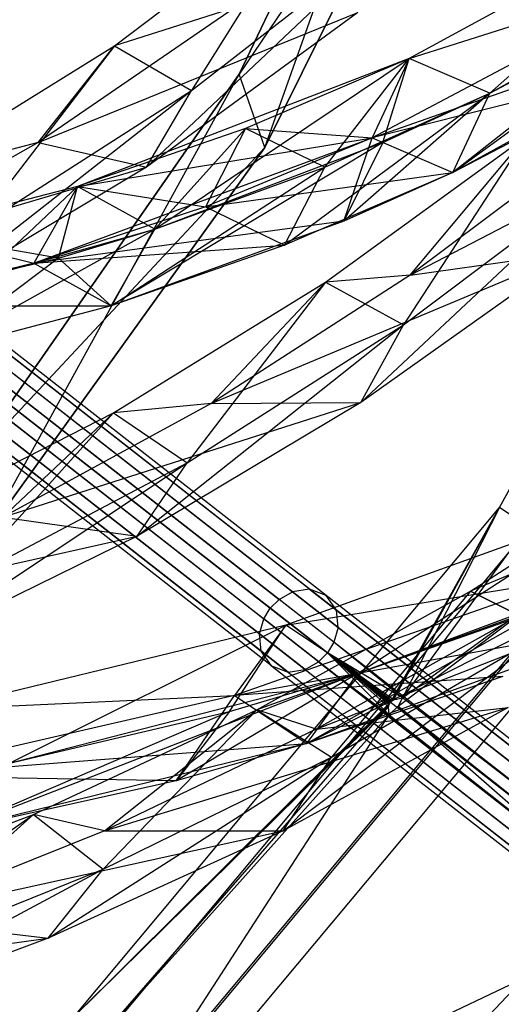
# Model space of a CAD drawing. Extents: x 5.4 to 34.8, y -14.7 to 14.7.
# Tile 117 of 251: x 27.9 to 29.6, y -8.1 to -4.8. Entities that reach past the tile are written whole.
import ezdxf

# ---------------------------------------------------------------- set-up
doc = ezdxf.new("R2010")
doc.units = 0
doc.header["$LTSCALE"] = 2.54
doc.layers.get('0').update_dxf_attribs({"color": 13, "linetype": 'CONTINUOUS'})

# ---------------------------------------------------------------- blocks, each defined once
blk = doc.blocks.new('BOHO_S_PM_7777_STL')
at = {"color": 0}
for p, q in [((29.3712, -3.4824, 19.3975), (28.6719, -4.9573, 19.3975)), ((28.6719, -4.9573, 19.3975), (29.3712, -3.4824, 19.1975)), ((29.3712, -3.4824, 19.1975), (28.6719, -4.9573, 19.1975)), ((28.6719, -4.9573, 19.3975), (29.3712, -3.4824, 19.1975)), ((29.3712, -3.4824, 19.3975), (28.6719, -4.9573, 19.3975)), ((29.3712, -3.4824, 19.1975), (28.6719, -4.9573, 19.1975)), ((28.7579, -5.2048, 19.3975), (29.3712, -3.4824, 19.3975)), ((28.7579, -5.2048, 19.3975), (29.3712, -3.4824, 19.3975)), ((29.481, -3.7521, 19.1975), (28.6719, -4.9573, 19.1975)), ((29.481, -3.7521, 19.1975), (28.6719, -4.9573, 19.1975)), ((28.7579, -5.2048, 19.3975), (29.481, -3.7521, 19.3975)), ((29.481, -3.7521, 19.1975), (28.7579, -5.2048, 19.1975)), ((29.481, -3.7521, 19.1975), (28.7579, -5.2048, 19.1975)), ((29.481, -3.7521, 19.1975), (28.7579, -5.2048, 19.3975)), ((29.481, -3.7521, 19.1975), (28.7579, -5.2048, 19.3975)), ((28.7579, -5.2048, 19.3975), (29.481, -3.7521, 19.3975)), ((30.297, -4.3305, 17.6383), (29.2451, -4.9047, 18.5741)), ((30.297, -4.3305, 17.6383), (29.2451, -4.9047, 18.5741)), ((29.517, -5.0215, 18.5236), (30.297, -4.3305, 17.6383)), ((29.517, -5.0215, 18.5236), (30.297, -4.3305, 17.6383)), ((29.517, -5.0215, 18.5236), (30.297, -4.3305, 17.6383)), ((28.2513, -4.8614, 19.7575), (28.9249, -4.3521, 19.3432)), ((28.2513, -4.8614, 19.7575), (28.9249, -4.3521, 19.3432)), ((28.9249, -4.3521, 19.3432), (28.5104, -5.0126, 19.7535)), ((28.9249, -4.3521, 19.3432), (28.5104, -5.0126, 19.7535)), ((29.3923, -5.2892, 18.4696), (30.5743, -4.4239, 17.5722)), ((29.3923, -5.2892, 18.4696), (30.5743, -4.4239, 17.5722)), ((29.517, -5.0215, 18.5236), (30.5743, -4.4239, 17.5722)), ((29.517, -5.0215, 18.5236), (30.5743, -4.4239, 17.5722)), ((28.3594, -5.2716, 19.7621), (29.1974, -4.4775, 19.3426)), ((28.3594, -5.2716, 19.7621), (29.1974, -4.4775, 19.3426)), ((28.5104, -5.0126, 19.7535), (29.1974, -4.4775, 19.3426)), ((28.5104, -5.0126, 19.7535), (29.1974, -4.4775, 19.3426)), ((29.5497, -6.4192, 17.1618), (30.6209, -4.4565, 17.1618)), ((29.5497, -6.4192, 17.1618), (30.6209, -4.4565, 17.1618)), ((30.1902, -4.6042, 17.5773), (29.1204, -5.1724, 18.5201)), ((30.1902, -4.6042, 17.5773), (29.1204, -5.1724, 18.5201)), ((30.1902, -4.6042, 17.5773), (29.1204, -5.1724, 18.5201)), ((29.2451, -4.9047, 18.5741), (30.1902, -4.6042, 17.5773)), ((29.2451, -4.9047, 18.5741), (30.1902, -4.6042, 17.5773)), ((30.1879, -4.661, 17.9311), (29.3923, -5.2892, 18.4696)), ((30.1879, -4.661, 17.9311), (29.3923, -5.2892, 18.4696)), ((29.517, -5.0215, 18.5236), (30.1879, -4.661, 17.9311)), ((29.517, -5.0215, 18.5236), (30.1879, -4.661, 17.9311)), ((29.1204, -5.1724, 18.5201), (30.4676, -4.6976, 17.5111)), ((29.1204, -5.1724, 18.5201), (30.4676, -4.6976, 17.5111)), ((30.4676, -4.6976, 17.5111), (29.3923, -5.2892, 18.4696)), ((30.4676, -4.6976, 17.5111), (29.3923, -5.2892, 18.4696)), ((28.6579, -4.7326, 19.4422), (27.994, -5.1878, 19.8256)), ((28.6579, -4.7326, 19.4422), (27.994, -5.1878, 19.8256)), ((28.6579, -4.7326, 19.4422), (28.2513, -4.8614, 19.7575)), ((28.6579, -4.7326, 19.4422), (28.2513, -4.8614, 19.7575)), ((27.994, -5.1878, 19.8256), (29.0722, -4.7498, 19.3556)), ((27.994, -5.1878, 19.8256), (29.0722, -4.7498, 19.3556)), ((29.0722, -4.7498, 19.3556), (28.3594, -5.2716, 19.7621)), ((29.0722, -4.7498, 19.3556), (28.3594, -5.2716, 19.7621)), ((27.5305, -5.3091, 20.1641), (28.2513, -4.8614, 19.7575)), ((27.5305, -5.3091, 20.1641), (28.2513, -4.8614, 19.7575)), ((28.2513, -4.8614, 19.7575), (27.7734, -5.4851, 20.1586)), ((28.2513, -4.8614, 19.7575), (27.7734, -5.4851, 20.1586)), ((27.994, -5.1878, 19.8256), (28.2513, -4.8614, 19.7575)), ((27.994, -5.1878, 19.8256), (28.2513, -4.8614, 19.7575)), ((28.2513, -4.8614, 19.7575), (28.5104, -5.0126, 19.7535)), ((28.2513, -4.8614, 19.7575), (28.5104, -5.0126, 19.7535)), ((29.2451, -4.9047, 18.5741), (28.126, -5.3368, 19.4947)), ((29.2451, -4.9047, 18.5741), (28.126, -5.3368, 19.4947)), ((28.3873, -5.4808, 19.4599), (29.2451, -4.9047, 18.5741)), ((28.3873, -5.4808, 19.4599), (29.2451, -4.9047, 18.5741)), ((29.2451, -4.9047, 18.5741), (28.6931, -5.141, 19.0352)), ((29.2451, -4.9047, 18.5741), (28.6931, -5.141, 19.0352)), ((28.9604, -5.2711, 18.9926), (29.2451, -4.9047, 18.5741)), ((28.9604, -5.2711, 18.9926), (29.2451, -4.9047, 18.5741)), ((29.2451, -4.9047, 18.5741), (29.1204, -5.1724, 18.5201)), ((29.2451, -4.9047, 18.5741), (29.1204, -5.1724, 18.5201)), ((29.2451, -4.9047, 18.5741), (29.1204, -5.1724, 18.5201)), ((29.1559, -5.1885, 18.8297), (29.2451, -4.9047, 18.5741)), ((29.1559, -5.1885, 18.8297), (29.2451, -4.9047, 18.5741)), ((29.517, -5.0215, 18.5236), (29.2451, -4.9047, 18.5741)), ((29.517, -5.0215, 18.5236), (29.2451, -4.9047, 18.5741)), ((29.517, -5.0215, 18.5236), (29.2451, -4.9047, 18.5741)), ((30.075, -4.9327, 17.8719), (29.1204, -5.1724, 18.5201)), ((30.075, -4.9327, 17.8719), (29.1204, -5.1724, 18.5201)), ((30.075, -4.9327, 17.8719), (29.3923, -5.2892, 18.4696)), ((30.075, -4.9327, 17.8719), (29.3923, -5.2892, 18.4696)), ((28.6719, -4.9573, 19.3975), (27.7393, -6.2969, 19.3975)), ((27.7393, -6.2969, 19.3975), (28.6719, -4.9573, 19.1975)), ((28.6719, -4.9573, 19.1975), (27.7393, -6.2969, 19.1975)), ((27.7393, -6.2969, 19.3975), (28.6719, -4.9573, 19.1975)), ((28.6719, -4.9573, 19.3975), (27.7393, -6.2969, 19.3975)), ((28.6719, -4.9573, 19.1975), (27.7393, -6.2969, 19.1975)), ((27.8111, -6.5227, 19.3975), (28.6719, -4.9573, 19.3975)), ((27.8111, -6.5227, 19.3975), (28.6719, -4.9573, 19.3975)), ((28.7579, -5.2048, 19.3975), (28.6719, -4.9573, 19.3975)), ((28.7579, -5.2048, 19.3975), (28.6719, -4.9573, 19.3975)), ((28.6719, -4.9573, 19.3975), (28.6719, -4.9573, 19.1975)), ((28.6719, -4.9573, 19.3975), (28.6719, -4.9573, 19.1975)), ((28.7579, -5.2048, 19.1975), (28.6719, -4.9573, 19.1975)), ((28.7579, -5.2048, 19.1975), (28.6719, -4.9573, 19.1975)), ((27.5975, -5.728, 20.164), (28.5104, -5.0126, 19.7535)), ((27.5975, -5.728, 20.164), (28.5104, -5.0126, 19.7535)), ((27.7734, -5.4851, 20.1586), (28.5104, -5.0126, 19.7535)), ((27.7734, -5.4851, 20.1586), (28.5104, -5.0126, 19.7535)), ((28.3594, -5.2716, 19.7621), (28.5104, -5.0126, 19.7535)), ((28.3594, -5.2716, 19.7621), (28.5104, -5.0126, 19.7535)), ((29.2486, -5.6354, 18.2447), (30.4667, -5.0023, 17.6473)), ((29.2486, -5.6354, 18.2447), (30.4667, -5.0023, 17.6473)), ((28.8249, -5.5346, 18.9443), (29.517, -5.0215, 18.5236)), ((28.8249, -5.5346, 18.9443), (29.517, -5.0215, 18.5236)), ((28.9604, -5.2711, 18.9926), (29.517, -5.0215, 18.5236)), ((28.9604, -5.2711, 18.9926), (29.517, -5.0215, 18.5236)), ((29.517, -5.0215, 18.5236), (29.0244, -5.4536, 18.7793)), ((29.517, -5.0215, 18.5236), (29.0244, -5.4536, 18.7793)), ((29.1559, -5.1885, 18.8297), (29.517, -5.0215, 18.5236)), ((29.1559, -5.1885, 18.8297), (29.517, -5.0215, 18.5236)), ((29.3923, -5.2892, 18.4696), (29.517, -5.0215, 18.5236)), ((29.3923, -5.2892, 18.4696), (29.517, -5.0215, 18.5236)), ((29.3923, -5.2892, 18.4696), (29.517, -5.0215, 18.5236)), ((29.3923, -5.2892, 18.4696), (29.517, -5.0215, 18.5236)), ((28.6931, -5.141, 19.0352), (28.126, -5.3368, 19.4947)), ((28.6931, -5.141, 19.0352), (28.126, -5.3368, 19.4947)), ((28.3873, -5.4808, 19.4599), (28.6931, -5.141, 19.0352)), ((28.3873, -5.4808, 19.4599), (28.6931, -5.141, 19.0352)), ((28.6931, -5.141, 19.0352), (28.5577, -5.4046, 18.987)), ((28.6931, -5.141, 19.0352), (28.5577, -5.4046, 18.987)), ((28.9604, -5.2711, 18.9926), (28.6931, -5.141, 19.0352)), ((28.9604, -5.2711, 18.9926), (28.6931, -5.141, 19.0352)), ((28.6931, -5.141, 19.0352), (29.1204, -5.1724, 18.5201)), ((28.6931, -5.141, 19.0352), (29.1204, -5.1724, 18.5201)), ((27.9789, -5.5951, 19.4536), (29.1204, -5.1724, 18.5201)), ((27.9789, -5.5951, 19.4536), (29.1204, -5.1724, 18.5201)), ((28.126, -5.3368, 19.4947), (29.1204, -5.1724, 18.5201)), ((28.126, -5.3368, 19.4947), (29.1204, -5.1724, 18.5201)), ((29.1204, -5.1724, 18.5201), (28.5577, -5.4046, 18.987)), ((29.1204, -5.1724, 18.5201), (28.5577, -5.4046, 18.987)), ((28.9628, -5.659, 18.4835), (29.6394, -5.1673, 18.0347)), ((28.9628, -5.659, 18.4835), (29.6394, -5.1673, 18.0347)), ((29.0244, -5.4536, 18.7793), (29.1204, -5.1724, 18.5201)), ((29.0244, -5.4536, 18.7793), (29.1204, -5.1724, 18.5201)), ((29.1204, -5.1724, 18.5201), (29.3923, -5.2892, 18.4696)), ((29.1204, -5.1724, 18.5201), (29.3923, -5.2892, 18.4696)), ((29.1204, -5.1724, 18.5201), (29.3923, -5.2892, 18.4696)), ((29.1204, -5.1724, 18.5201), (29.3923, -5.2892, 18.4696)), ((29.6394, -5.1673, 18.0347), (29.2259, -5.803, 18.4955)), ((29.6394, -5.1673, 18.0347), (29.2259, -5.803, 18.4955)), ((29.8858, -5.1584, 17.8252), (29.2486, -5.6354, 18.2447)), ((29.8858, -5.1584, 17.8252), (29.2486, -5.6354, 18.2447)), ((29.2486, -5.6354, 18.2447), (29.6394, -5.1673, 18.0347)), ((29.2486, -5.6354, 18.2447), (29.6394, -5.1673, 18.0347)), ((27.994, -5.1878, 19.8256), (27.2894, -5.5853, 20.2033)), ((27.994, -5.1878, 19.8256), (27.2894, -5.5853, 20.2033)), ((27.994, -5.1878, 19.8256), (27.5305, -5.3091, 20.1641)), ((27.994, -5.1878, 19.8256), (27.5305, -5.3091, 20.1641)), ((28.7579, -5.2048, 19.1975), (27.7393, -6.2969, 19.1975)), ((28.7579, -5.2048, 19.1975), (27.7393, -6.2969, 19.1975)), ((27.8111, -6.5227, 19.3975), (28.7579, -5.2048, 19.3975)), ((28.7579, -5.2048, 19.1975), (27.8111, -6.5227, 19.1975)), ((28.7579, -5.2048, 19.1975), (27.8111, -6.5227, 19.1975)), ((28.7579, -5.2048, 19.1975), (27.8111, -6.5227, 19.3975)), ((28.7579, -5.2048, 19.1975), (27.8111, -6.5227, 19.3975)), ((27.8111, -6.5227, 19.3975), (28.7579, -5.2048, 19.3975)), ((27.994, -5.1878, 19.8256), (28.3594, -5.2716, 19.7621)), ((27.994, -5.1878, 19.8256), (28.3594, -5.2716, 19.7621)), ((29.1559, -5.1885, 18.8297), (28.2401, -5.7391, 19.4188)), ((29.1559, -5.1885, 18.8297), (28.2401, -5.7391, 19.4188)), ((28.3873, -5.4808, 19.4599), (29.1559, -5.1885, 18.8297)), ((28.3873, -5.4808, 19.4599), (29.1559, -5.1885, 18.8297)), ((28.7579, -5.2048, 19.1975), (28.7579, -5.2048, 19.3975)), ((28.7579, -5.2048, 19.1975), (28.7579, -5.2048, 19.3975)), ((29.1559, -5.1885, 18.8297), (29.0244, -5.4536, 18.7793)), ((29.1559, -5.1885, 18.8297), (29.0244, -5.4536, 18.7793)), ((27.2894, -5.5853, 20.2033), (28.3594, -5.2716, 19.7621)), ((27.2894, -5.5853, 20.2033), (28.3594, -5.2716, 19.7621)), ((28.3594, -5.2716, 19.7621), (27.5975, -5.728, 20.164)), ((28.3594, -5.2716, 19.7621), (27.5975, -5.728, 20.164)), ((28.2401, -5.7391, 19.4188), (28.9604, -5.2711, 18.9926)), ((28.2401, -5.7391, 19.4188), (28.9604, -5.2711, 18.9926)), ((28.3873, -5.4808, 19.4599), (28.9604, -5.2711, 18.9926)), ((28.3873, -5.4808, 19.4599), (28.9604, -5.2711, 18.9926)), ((28.8249, -5.5346, 18.9443), (28.9604, -5.2711, 18.9926)), ((28.8249, -5.5346, 18.9443), (28.9604, -5.2711, 18.9926)), ((28.5577, -5.4046, 18.987), (29.3923, -5.2892, 18.4696)), ((28.5577, -5.4046, 18.987), (29.3923, -5.2892, 18.4696)), ((29.3923, -5.2892, 18.4696), (28.8249, -5.5346, 18.9443)), ((29.3923, -5.2892, 18.4696), (28.8249, -5.5346, 18.9443)), ((29.3923, -5.2892, 18.4696), (29.0244, -5.4536, 18.7793)), ((29.3923, -5.2892, 18.4696), (29.0244, -5.4536, 18.7793)), ((29.0815, -6.0646, 18.5218), (29.9147, -5.2849, 18.0552)), ((29.0815, -6.0646, 18.5218), (29.9147, -5.2849, 18.0552)), ((29.2259, -5.803, 18.4955), (29.9147, -5.2849, 18.0552)), ((29.2259, -5.803, 18.4955), (29.9147, -5.2849, 18.0552)), ((28.126, -5.3368, 19.4947), (27.5455, -5.487, 19.9546)), ((28.126, -5.3368, 19.4947), (27.5455, -5.487, 19.9546)), ((28.126, -5.3368, 19.4947), (27.5455, -5.487, 19.9546)), ((27.7992, -5.6455, 19.9279), (28.126, -5.3368, 19.4947)), ((27.7992, -5.6455, 19.9279), (28.126, -5.3368, 19.4947)), ((28.126, -5.3368, 19.4947), (27.9789, -5.5951, 19.4536)), ((28.126, -5.3368, 19.4947), (27.9789, -5.5951, 19.4536)), ((28.126, -5.3368, 19.4947), (27.9789, -5.5951, 19.4536)), ((28.0621, -5.5783, 19.7198), (28.126, -5.3368, 19.4947)), ((28.0621, -5.5783, 19.7198), (28.126, -5.3368, 19.4947)), ((28.3873, -5.4808, 19.4599), (28.126, -5.3368, 19.4947)), ((28.3873, -5.4808, 19.4599), (28.126, -5.3368, 19.4947)), ((28.126, -5.3368, 19.4947), (28.5577, -5.4046, 18.987)), ((28.126, -5.3368, 19.4947), (28.5577, -5.4046, 18.987)), ((28.3873, -5.4808, 19.4599), (28.126, -5.3368, 19.4947)), ((28.3873, -5.4808, 19.4599), (28.126, -5.3368, 19.4947)), ((28.5577, -5.4046, 18.987), (27.9789, -5.5951, 19.4536)), ((28.5577, -5.4046, 18.987), (27.9789, -5.5951, 19.4536)), ((28.5577, -5.4046, 18.987), (28.8249, -5.5346, 18.9443)), ((28.5577, -5.4046, 18.987), (28.8249, -5.5346, 18.9443)), ((29.0244, -5.4536, 18.7793), (27.9789, -5.5951, 19.4536)), ((29.0244, -5.4536, 18.7793), (27.9789, -5.5951, 19.4536)), ((29.0244, -5.4536, 18.7793), (28.2401, -5.7391, 19.4188)), ((29.0244, -5.4536, 18.7793), (28.2401, -5.7391, 19.4188)), ((27.5455, -5.487, 19.9546), (27.9789, -5.5951, 19.4536)), ((27.5455, -5.487, 19.9546), (27.9789, -5.5951, 19.4536)), ((28.0621, -5.5783, 19.7198), (27.5455, -5.487, 19.9546)), ((28.0621, -5.5783, 19.7198), (27.5455, -5.487, 19.9546)), ((27.6394, -5.8972, 19.8953), (28.3873, -5.4808, 19.4599)), ((27.6394, -5.8972, 19.8953), (28.3873, -5.4808, 19.4599)), ((27.7992, -5.6455, 19.9279), (28.3873, -5.4808, 19.4599)), ((27.7992, -5.6455, 19.9279), (28.3873, -5.4808, 19.4599)), ((28.0621, -5.5783, 19.7198), (28.3873, -5.4808, 19.4599)), ((28.0621, -5.5783, 19.7198), (28.3873, -5.4808, 19.4599)), ((28.2401, -5.7391, 19.4188), (28.3873, -5.4808, 19.4599)), ((28.2401, -5.7391, 19.4188), (28.3873, -5.4808, 19.4599)), ((28.2401, -5.7391, 19.4188), (28.3873, -5.4808, 19.4599)), ((28.2401, -5.7391, 19.4188), (28.3873, -5.4808, 19.4599)), ((27.9789, -5.5951, 19.4536), (28.8249, -5.5346, 18.9443)), ((27.9789, -5.5951, 19.4536), (28.8249, -5.5346, 18.9443)), ((28.8249, -5.5346, 18.9443), (28.2401, -5.7391, 19.4188)), ((28.8249, -5.5346, 18.9443), (28.2401, -5.7391, 19.4188)), ((27.4955, -5.7102, 20.1665), (28.0621, -5.5783, 19.7198)), ((27.4955, -5.7102, 20.1665), (28.0621, -5.5783, 19.7198)), ((28.0621, -5.5783, 19.7198), (27.6394, -5.8972, 19.8953)), ((28.0621, -5.5783, 19.7198), (27.6394, -5.8972, 19.8953)), ((28.0621, -5.5783, 19.7198), (28.2401, -5.7391, 19.4188)), ((28.0621, -5.5783, 19.7198), (28.2401, -5.7391, 19.4188)), ((28.5773, -6.0685, 18.6531), (29.7954, -5.5579, 18.0906)), ((28.5773, -6.0685, 18.6531), (29.7954, -5.5579, 18.0906)), ((29.7954, -5.5579, 18.0906), (29.0815, -6.0646, 18.5218)), ((29.7954, -5.5579, 18.0906), (29.0815, -6.0646, 18.5218)), ((29.2486, -5.6354, 18.2447), (29.7954, -5.5579, 18.0906)), ((29.2486, -5.6354, 18.2447), (29.7954, -5.5579, 18.0906)), ((27.9789, -5.5951, 19.4536), (27.3857, -5.7388, 19.922)), ((27.9789, -5.5951, 19.4536), (27.3857, -5.7388, 19.922)), ((27.9789, -5.5951, 19.4536), (28.2401, -5.7391, 19.4188)), ((27.9789, -5.5951, 19.4536), (28.2401, -5.7391, 19.4188)), ((27.9789, -5.5951, 19.4536), (28.2401, -5.7391, 19.4188)), ((29.2486, -5.6354, 18.2447), (28.5773, -6.0685, 18.6531)), ((29.2486, -5.6354, 18.2447), (28.5773, -6.0685, 18.6531)), ((29.2486, -5.6354, 18.2447), (28.9628, -5.659, 18.4835)), ((29.2486, -5.6354, 18.2447), (28.9628, -5.659, 18.4835)), ((28.2483, -6.0996, 18.9191), (28.9628, -5.659, 18.4835)), ((28.2483, -6.0996, 18.9191), (28.9628, -5.659, 18.4835)), ((28.9628, -5.659, 18.4835), (28.4965, -6.2682, 18.9239)), ((28.9628, -5.659, 18.4835), (28.4965, -6.2682, 18.9239)), ((28.5773, -6.0685, 18.6531), (28.9628, -5.659, 18.4835)), ((28.5773, -6.0685, 18.6531), (28.9628, -5.659, 18.4835)), ((28.9628, -5.659, 18.4835), (29.2259, -5.803, 18.4955)), ((28.9628, -5.659, 18.4835), (29.2259, -5.803, 18.4955)), ((27.3857, -5.7388, 19.922), (28.2401, -5.7391, 19.4188)), ((27.3857, -5.7388, 19.922), (28.2401, -5.7391, 19.4188)), ((28.2401, -5.7391, 19.4188), (27.6394, -5.8972, 19.8953)), ((28.2401, -5.7391, 19.4188), (27.6394, -5.8972, 19.8953)), ((28.2401, -5.7391, 19.4188), (27.6394, -5.8972, 19.8953)), ((28.9089, -6.6947, 17.2602), (27.776, -5.8096, 19.1224)), ((28.9089, -6.6947, 17.2602), (27.776, -5.8096, 19.1224)), ((28.3279, -6.5157, 18.9428), (29.2259, -5.803, 18.4955)), ((28.3279, -6.5157, 18.9428), (29.2259, -5.803, 18.4955)), ((28.4965, -6.2682, 18.9239), (29.2259, -5.803, 18.4955)), ((28.4965, -6.2682, 18.9239), (29.2259, -5.803, 18.4955)), ((29.0815, -6.0646, 18.5218), (29.2259, -5.803, 18.4955)), ((29.0815, -6.0646, 18.5218), (29.2259, -5.803, 18.4955)), ((27.7201, -5.8197, 19.0906), (28.8511, -6.7033, 17.2316)), ((27.7201, -5.8197, 19.0906), (28.8511, -6.7033, 17.2316)), ((28.9651, -6.7163, 17.3011), (27.8295, -5.829, 19.1677)), ((28.9651, -6.7163, 17.3011), (27.8295, -5.829, 19.1677)), ((27.6466, -5.8764, 19.0713), (28.7764, -6.7591, 17.2142)), ((27.6466, -5.8764, 19.0713), (28.7764, -6.7591, 17.2142)), ((27.6761, -5.8462, 19.0752), (28.8061, -6.7291, 17.2177)), ((27.6761, -5.8462, 19.0752), (28.8061, -6.7291, 17.2177)), ((28.9996, -6.7656, 17.3419), (27.8612, -5.8762, 19.2131)), ((28.9996, -6.7656, 17.3419), (27.8612, -5.8762, 19.2131)), ((27.6243, -5.9124, 19.0752), (28.7544, -6.7952, 17.2177)), ((27.6243, -5.9124, 19.0752), (28.7544, -6.7952, 17.2177)), ((29.0053, -6.8238, 17.3705), (27.865, -5.9329, 19.2449)), ((29.0053, -6.8238, 17.3705), (27.865, -5.9329, 19.2449)), ((27.6093, -5.9615, 19.0906), (28.7402, -6.8451, 17.2316)), ((27.6093, -5.9615, 19.0906), (28.7402, -6.8451, 17.2316)), ((28.9912, -6.8737, 17.3844), (27.8499, -5.982, 19.2603)), ((28.9912, -6.8737, 17.3844), (27.8499, -5.982, 19.2603)), ((27.613, -6.0182, 19.1224), (28.7459, -6.9033, 17.2602)), ((27.613, -6.0182, 19.1224), (28.7459, -6.9033, 17.2602)), ((28.9692, -6.9098, 17.3879), (27.8277, -6.018, 19.2641)), ((28.9692, -6.9098, 17.3879), (27.8277, -6.018, 19.2641)), ((28.7804, -6.9527, 17.3011), (27.6448, -6.0654, 19.1677)), ((28.7804, -6.9527, 17.3011), (27.6448, -6.0654, 19.1677)), ((28.8945, -6.9656, 17.3705), (27.7542, -6.0747, 19.2449)), ((28.8945, -6.9656, 17.3705), (27.7542, -6.0747, 19.2449)), ((28.9395, -6.9398, 17.3844), (27.7982, -6.0482, 19.2603)), ((28.9395, -6.9398, 17.3844), (27.7982, -6.0482, 19.2603)), ((27.8744, -6.4521, 19.0518), (29.0815, -6.0646, 18.5218)), ((27.8744, -6.4521, 19.0518), (29.0815, -6.0646, 18.5218)), ((28.5773, -6.0685, 18.6531), (27.8744, -6.4521, 19.0518)), ((28.5773, -6.0685, 18.6531), (27.8744, -6.4521, 19.0518)), ((28.5773, -6.0685, 18.6531), (28.2483, -6.0996, 18.9191)), ((28.5773, -6.0685, 18.6531), (28.2483, -6.0996, 18.9191)), ((29.0815, -6.0646, 18.5218), (28.3279, -6.5157, 18.9428)), ((29.0815, -6.0646, 18.5218), (28.3279, -6.5157, 18.9428)), ((28.5773, -6.0685, 18.6531), (29.0815, -6.0646, 18.5218)), ((28.5773, -6.0685, 18.6531), (29.0815, -6.0646, 18.5218)), ((27.4985, -6.4822, 19.3432), (28.2483, -6.0996, 18.9191)), ((27.4985, -6.4822, 19.3432), (28.2483, -6.0996, 18.9191)), ((28.8366, -6.9742, 17.3419), (27.6983, -6.0848, 19.2131)), ((28.8366, -6.9742, 17.3419), (27.6983, -6.0848, 19.2131)), ((28.2483, -6.0996, 18.9191), (27.7293, -6.6738, 19.3426)), ((28.2483, -6.0996, 18.9191), (27.7293, -6.6738, 19.3426)), ((27.8744, -6.4521, 19.0518), (28.2483, -6.0996, 18.9191)), ((27.8744, -6.4521, 19.0518), (28.2483, -6.0996, 18.9191)), ((28.2483, -6.0996, 18.9191), (28.4965, -6.2682, 18.9239)), ((28.2483, -6.0996, 18.9191), (28.4965, -6.2682, 18.9239)), ((27.5379, -6.9044, 19.3556), (28.4965, -6.2682, 18.9239)), ((27.5379, -6.9044, 19.3556), (28.4965, -6.2682, 18.9239)), ((27.7293, -6.6738, 19.3426), (28.4965, -6.2682, 18.9239)), ((27.7293, -6.6738, 19.3426), (28.4965, -6.2682, 18.9239)), ((28.3279, -6.5157, 18.9428), (28.4965, -6.2682, 18.9239)), ((28.3279, -6.5157, 18.9428), (28.4965, -6.2682, 18.9239)), ((29.4518, -6.701, 17.0914), (30.1365, -6.2591, 16.5941)), ((29.4518, -6.701, 17.0914), (30.1365, -6.2591, 16.5941)), ((30.268, -6.3616, 16.4879), (29.4518, -6.701, 17.0914)), ((30.268, -6.3616, 16.4879), (29.4518, -6.701, 17.0914)), ((28.1163, -8.1351, 17.1618), (29.5497, -6.4192, 17.1618)), ((28.1163, -8.1351, 17.1618), (29.5497, -6.4192, 17.1618)), ((29.9425, -6.4147, 16.6708), (28.8294, -6.8164, 17.6383)), ((29.9425, -6.4147, 16.6708), (28.8294, -6.8164, 17.6383)), ((29.0732, -6.9784, 17.5722), (29.9425, -6.4147, 16.6708)), ((29.0732, -6.9784, 17.5722), (29.9425, -6.4147, 16.6708)), ((29.0732, -6.9784, 17.5722), (29.9425, -6.4147, 16.6708)), ((29.1828, -7.0745, 16.9992), (29.5497, -6.4192, 17.1618)), ((29.1828, -7.0745, 16.9992), (29.5497, -6.4192, 17.1618)), ((29.1864, -7.071, 16.9979), (29.5497, -6.4192, 17.1618)), ((29.1864, -7.071, 16.9979), (29.5497, -6.4192, 17.1618)), ((29.1914, -7.0677, 16.9945), (29.5497, -6.4192, 17.1618)), ((29.1914, -7.0677, 16.9945), (29.5497, -6.4192, 17.1618)), ((29.5497, -6.4192, 17.1618), (29.2221, -7.0616, 16.9575)), ((29.5497, -6.4192, 17.1618), (29.2221, -7.0616, 16.9575)), ((29.6431, -6.4828, 16.9575), (29.5497, -6.4192, 17.1618)), ((29.6431, -6.4828, 16.9575), (29.5497, -6.4192, 17.1618)), ((29.6492, -6.4869, 17.3618), (29.5497, -6.4192, 17.1618)), ((29.6492, -6.4869, 17.3618), (29.5497, -6.4192, 17.1618)), ((27.8744, -6.4521, 19.0518), (28.3279, -6.5157, 18.9428)), ((27.8744, -6.4521, 19.0518), (28.3279, -6.5157, 18.9428)), ((29.6492, -6.4869, 17.3618), (28.2006, -8.2209, 17.3618)), ((29.6492, -6.4869, 17.3618), (28.2006, -8.2209, 17.3618)), ((29.6431, -6.4828, 16.9575), (29.2221, -7.0616, 16.9575)), ((29.6431, -6.4828, 16.9575), (29.2221, -7.0616, 16.9575)), ((27.1422, -6.7807, 19.4422), (28.3279, -6.5157, 18.9428)), ((27.1422, -6.7807, 19.4422), (28.3279, -6.5157, 18.9428)), ((28.3279, -6.5157, 18.9428), (27.5379, -6.9044, 19.3556)), ((28.3279, -6.5157, 18.9428), (27.5379, -6.9044, 19.3556)), ((28.8992, -7.2151, 17.5111), (30.1919, -6.5594, 16.5879)), ((28.8992, -7.2151, 17.5111), (30.1919, -6.5594, 16.5879)), ((29.0732, -6.9784, 17.5722), (30.1919, -6.5594, 16.5879)), ((29.0732, -6.9784, 17.5722), (30.1919, -6.5594, 16.5879)), ((29.8361, -6.6141, 16.9533), (28.3591, -8.3822, 16.9533)), ((29.8361, -6.6141, 16.9533), (28.3591, -8.3822, 16.9533)), ((29.8421, -6.6183, 17.3575), (28.3642, -8.3874, 17.3575)), ((29.8421, -6.6183, 17.3575), (28.3642, -8.3874, 17.3575)), ((28.9316, -7.1673, 17.3934), (30.2992, -6.6315, 16.7149)), ((28.9316, -7.1673, 17.3934), (30.2992, -6.6315, 16.7149)), ((29.2074, -7.089, 16.9574), (29.8361, -6.6141, 16.9533)), ((29.2074, -7.089, 16.9574), (29.8361, -6.6141, 16.9533)), ((29.2221, -7.0616, 16.9575), (29.8361, -6.6141, 16.9533)), ((29.2221, -7.0616, 16.9575), (29.8361, -6.6141, 16.9533)), ((29.78, -6.6593, 16.6091), (28.6555, -7.0531, 17.5773)), ((29.78, -6.6593, 16.6091), (28.6555, -7.0531, 17.5773)), ((29.78, -6.6593, 16.6091), (28.6555, -7.0531, 17.5773)), ((28.8294, -6.8164, 17.6383), (29.78, -6.6593, 16.6091)), ((28.8294, -6.8164, 17.6383), (29.78, -6.6593, 16.6091)), ((28.4434, -8.468, 17.1533), (29.9356, -6.6819, 17.1533)), ((28.4434, -8.468, 17.1533), (29.9356, -6.6819, 17.1533)), ((28.7308, -7.1014, 17.5712), (29.4518, -6.701, 17.0914)), ((28.7308, -7.1014, 17.5712), (29.4518, -6.701, 17.0914)), ((28.8061, -6.7291, 17.2177), (28.8511, -6.7033, 17.2316)), ((28.8061, -6.7291, 17.2177), (28.8511, -6.7033, 17.2316)), ((28.9089, -6.6947, 17.2602), (28.8511, -6.7033, 17.2316)), ((28.9089, -6.6947, 17.2602), (28.8511, -6.7033, 17.2316)), ((28.8511, -6.7033, 17.2316), (29.737, -7.3955, 15.4842)), ((28.8511, -6.7033, 17.2316), (29.737, -7.3955, 15.4842)), ((28.9089, -6.6947, 17.2602), (29.7968, -7.3885, 15.5089)), ((28.9651, -6.7163, 17.3011), (28.9089, -6.6947, 17.2602)), ((28.9089, -6.6947, 17.2602), (29.7968, -7.3885, 15.5089)), ((28.9651, -6.7163, 17.3011), (28.9089, -6.6947, 17.2602)), ((29.4518, -6.701, 17.0914), (28.9826, -7.2617, 17.6012)), ((29.4518, -6.701, 17.0914), (28.9826, -7.2617, 17.6012)), ((29.6162, -6.7831, 16.9481), (29.4518, -6.701, 17.0914)), ((29.6162, -6.7831, 16.9481), (29.4518, -6.701, 17.0914)), ((29.4518, -6.701, 17.0914), (29.7175, -6.8344, 17.1311)), ((29.4518, -6.701, 17.0914), (29.7175, -6.8344, 17.1311)), ((28.7764, -6.7591, 17.2142), (28.8061, -6.7291, 17.2177)), ((28.7764, -6.7591, 17.2142), (28.8061, -6.7291, 17.2177)), ((29.6911, -7.4205, 15.4722), (28.8061, -6.7291, 17.2177)), ((29.6911, -7.4205, 15.4722), (28.8061, -6.7291, 17.2177)), ((28.9996, -6.7656, 17.3419), (28.9651, -6.7163, 17.3011)), ((28.9996, -6.7656, 17.3419), (28.9651, -6.7163, 17.3011)), ((29.8559, -7.4122, 15.5442), (28.9651, -6.7163, 17.3011)), ((29.8559, -7.4122, 15.5442), (28.9651, -6.7163, 17.3011)), ((28.7544, -6.7952, 17.2177), (28.7764, -6.7591, 17.2142)), ((28.7544, -6.7952, 17.2177), (28.7764, -6.7591, 17.2142)), ((28.7764, -6.7591, 17.2142), (29.6612, -7.4504, 15.4692)), ((28.7764, -6.7591, 17.2142), (29.6612, -7.4504, 15.4692)), ((29.7279, -6.7482, 17.0088), (28.8992, -7.2151, 17.5111)), ((29.7279, -6.7482, 17.0088), (28.8992, -7.2151, 17.5111)), ((29.8932, -7.4638, 15.5795), (28.9996, -6.7656, 17.3419)), ((29.0053, -6.8238, 17.3705), (28.9996, -6.7656, 17.3419)), ((29.0053, -6.8238, 17.3705), (28.9996, -6.7656, 17.3419)), ((29.8932, -7.4638, 15.5795), (28.9996, -6.7656, 17.3419)), ((29.0732, -6.9784, 17.5722), (29.7279, -6.7482, 17.0088)), ((29.0732, -6.9784, 17.5722), (29.7279, -6.7482, 17.0088)), ((28.6555, -7.0531, 17.5773), (30.0295, -6.804, 16.5262)), ((28.6555, -7.0531, 17.5773), (30.0295, -6.804, 16.5262)), ((29.6162, -6.7831, 16.9481), (28.7308, -7.1014, 17.5712)), ((29.6162, -6.7831, 16.9481), (28.7308, -7.1014, 17.5712)), ((28.7402, -6.8451, 17.2316), (28.7544, -6.7952, 17.2177)), ((28.7402, -6.8451, 17.2316), (28.7544, -6.7952, 17.2177)), ((29.6394, -7.4867, 15.4722), (28.7544, -6.7952, 17.2177)), ((29.6394, -7.4867, 15.4722), (28.7544, -6.7952, 17.2177)), ((30.0295, -6.804, 16.5262), (28.8992, -7.2151, 17.5111)), ((30.0295, -6.804, 16.5262), (28.8992, -7.2151, 17.5111)), ((29.6162, -6.7831, 16.9481), (28.9316, -7.1673, 17.3934)), ((29.6162, -6.7831, 16.9481), (28.9316, -7.1673, 17.3934)), ((28.8294, -6.8164, 17.6383), (27.6648, -7.0988, 18.5741)), ((28.8294, -6.8164, 17.6383), (27.6648, -7.0988, 18.5741)), ((27.8972, -7.282, 18.5236), (28.8294, -6.8164, 17.6383)), ((27.8972, -7.282, 18.5236), (28.8294, -6.8164, 17.6383)), ((27.8972, -7.282, 18.5236), (28.8294, -6.8164, 17.6383)), ((28.6386, -7.1075, 17.9311), (28.8294, -6.8164, 17.6383)), ((28.6386, -7.1075, 17.9311), (28.8294, -6.8164, 17.6383)), ((28.8294, -6.8164, 17.6383), (28.6555, -7.0531, 17.5773)), ((28.8294, -6.8164, 17.6383), (28.6555, -7.0531, 17.5773)), ((28.8196, -7.5093, 17.6473), (29.7175, -6.8344, 17.1311)), ((28.8196, -7.5093, 17.6473), (29.7175, -6.8344, 17.1311)), ((29.0732, -6.9784, 17.5722), (28.8294, -6.8164, 17.6383)), ((29.0732, -6.9784, 17.5722), (28.8294, -6.8164, 17.6383)), ((29.0732, -6.9784, 17.5722), (28.8294, -6.8164, 17.6383)), ((28.9826, -7.2617, 17.6012), (29.7175, -6.8344, 17.1311)), ((28.9826, -7.2617, 17.6012), (29.7175, -6.8344, 17.1311)), ((29.0053, -6.8238, 17.3705), (28.9912, -6.8737, 17.3844)), ((29.0053, -6.8238, 17.3705), (28.9912, -6.8737, 17.3844)), ((29.9009, -7.5235, 15.6041), (29.0053, -6.8238, 17.3705)), ((29.9009, -7.5235, 15.6041), (29.0053, -6.8238, 17.3705)), ((28.7459, -6.9033, 17.2602), (28.7402, -6.8451, 17.2316)), ((28.7402, -6.8451, 17.2316), (29.6262, -7.5373, 15.4842)), ((28.7402, -6.8451, 17.2316), (29.6262, -7.5373, 15.4842)), ((28.7459, -6.9033, 17.2602), (28.7402, -6.8451, 17.2316)), ((28.9912, -6.8737, 17.3844), (28.9692, -6.9098, 17.3879)), ((28.9912, -6.8737, 17.3844), (28.9692, -6.9098, 17.3879)), ((29.2221, -7.0616, 16.9575), (28.9912, -6.8737, 17.3844)), ((29.2221, -7.0616, 16.9575), (28.9912, -6.8737, 17.3844)), ((29.8877, -7.5741, 15.6161), (28.9912, -6.8737, 17.3844)), ((29.8877, -7.5741, 15.6161), (28.9912, -6.8737, 17.3844)), ((28.7459, -6.9033, 17.2602), (29.6339, -7.597, 15.5089)), ((28.7804, -6.9527, 17.3011), (28.7459, -6.9033, 17.2602)), ((28.7804, -6.9527, 17.3011), (28.7459, -6.9033, 17.2602)), ((28.7459, -6.9033, 17.2602), (29.6339, -7.597, 15.5089)), ((28.8945, -6.9656, 17.3705), (28.9395, -6.9398, 17.3844)), ((28.8945, -6.9656, 17.3705), (28.9395, -6.9398, 17.3844)), ((28.9692, -6.9098, 17.3879), (28.9395, -6.9398, 17.3844)), ((28.9692, -6.9098, 17.3879), (28.9395, -6.9398, 17.3844)), ((28.9395, -6.9398, 17.3844), (29.1778, -7.1184, 16.9575)), ((28.9395, -6.9398, 17.3844), (29.1778, -7.1184, 16.9575)), ((28.9395, -6.9398, 17.3844), (29.836, -7.6403, 15.6161)), ((28.9395, -6.9398, 17.3844), (29.836, -7.6403, 15.6161)), ((29.1778, -7.1184, 16.9575), (28.9692, -6.9098, 17.3879)), ((29.1778, -7.1184, 16.9575), (28.9692, -6.9098, 17.3879)), ((29.1754, -7.0914, 16.991), (28.9692, -6.9098, 17.3879)), ((29.1754, -7.0914, 16.991), (28.9692, -6.9098, 17.3879)), ((29.1773, -7.0837, 16.9968), (28.9692, -6.9098, 17.3879)), ((29.1798, -7.0787, 16.9989), (28.9692, -6.9098, 17.3879)), ((29.1773, -7.0837, 16.9968), (28.9692, -6.9098, 17.3879)), ((29.1798, -7.0787, 16.9989), (28.9692, -6.9098, 17.3879)), ((29.1828, -7.0745, 16.9992), (28.9692, -6.9098, 17.3879)), ((29.1828, -7.0745, 16.9992), (28.9692, -6.9098, 17.3879)), ((29.1864, -7.071, 16.9979), (28.9692, -6.9098, 17.3879)), ((29.1914, -7.0677, 16.9945), (28.9692, -6.9098, 17.3879)), ((29.1864, -7.071, 16.9979), (28.9692, -6.9098, 17.3879)), ((29.1914, -7.0677, 16.9945), (28.9692, -6.9098, 17.3879)), ((29.2221, -7.0616, 16.9575), (28.9692, -6.9098, 17.3879)), ((29.2221, -7.0616, 16.9575), (28.9692, -6.9098, 17.3879)), ((28.7804, -6.9527, 17.3011), (28.8366, -6.9742, 17.3419)), ((28.7804, -6.9527, 17.3011), (29.6712, -7.6486, 15.5442)), ((28.7804, -6.9527, 17.3011), (28.8366, -6.9742, 17.3419)), ((28.7804, -6.9527, 17.3011), (29.6712, -7.6486, 15.5442)), ((28.8366, -6.9742, 17.3419), (28.8945, -6.9656, 17.3705)), ((28.8366, -6.9742, 17.3419), (28.8945, -6.9656, 17.3705)), ((28.8366, -6.9742, 17.3419), (29.7302, -7.6723, 15.5795)), ((28.8366, -6.9742, 17.3419), (29.7302, -7.6723, 15.5795)), ((28.8945, -6.9656, 17.3705), (29.7901, -7.6653, 15.6041)), ((28.8945, -6.9656, 17.3705), (29.7901, -7.6653, 15.6041)), ((27.7074, -7.5083, 18.4696), (29.0732, -6.9784, 17.5722)), ((27.7074, -7.5083, 18.4696), (29.0732, -6.9784, 17.5722)), ((27.8972, -7.282, 18.5236), (29.0732, -6.9784, 17.5722)), ((27.8972, -7.282, 18.5236), (29.0732, -6.9784, 17.5722)), ((29.0732, -6.9784, 17.5722), (28.4592, -7.3407, 17.8719)), ((29.0732, -6.9784, 17.5722), (28.4592, -7.3407, 17.8719)), ((28.6386, -7.1075, 17.9311), (29.0732, -6.9784, 17.5722)), ((28.6386, -7.1075, 17.9311), (29.0732, -6.9784, 17.5722)), ((29.5611, -6.9897, 16.9465), (28.6555, -7.0531, 17.5773)), ((29.5611, -6.9897, 16.9465), (28.6555, -7.0531, 17.5773)), ((28.8992, -7.2151, 17.5111), (29.0732, -6.9784, 17.5722)), ((28.8992, -7.2151, 17.5111), (29.0732, -6.9784, 17.5722)), ((28.8992, -7.2151, 17.5111), (29.0732, -6.9784, 17.5722)), ((28.8992, -7.2151, 17.5111), (29.0732, -6.9784, 17.5722)), ((29.5611, -6.9897, 16.9465), (28.8992, -7.2151, 17.5111)), ((29.5611, -6.9897, 16.9465), (28.8992, -7.2151, 17.5111)), ((28.6555, -7.0531, 17.5773), (27.475, -7.3251, 18.5201)), ((28.6555, -7.0531, 17.5773), (27.475, -7.3251, 18.5201)), ((28.6555, -7.0531, 17.5773), (27.475, -7.3251, 18.5201)), ((27.6648, -7.0988, 18.5741), (28.6555, -7.0531, 17.5773)), ((27.6648, -7.0988, 18.5741), (28.6555, -7.0531, 17.5773)), ((28.4592, -7.3407, 17.8719), (28.6555, -7.0531, 17.5773)), ((28.4592, -7.3407, 17.8719), (28.6555, -7.0531, 17.5773)), ((28.6555, -7.0531, 17.5773), (28.8992, -7.2151, 17.5111)), ((28.6555, -7.0531, 17.5773), (28.8992, -7.2151, 17.5111)), ((28.6555, -7.0531, 17.5773), (28.8992, -7.2151, 17.5111)), ((28.6555, -7.0531, 17.5773), (28.8992, -7.2151, 17.5111)), ((29.1828, -7.0745, 16.9992), (29.1864, -7.071, 16.9979)), ((29.1828, -7.0745, 16.9992), (29.1864, -7.071, 16.9979)), ((29.1864, -7.071, 16.9979), (29.1914, -7.0677, 16.9945)), ((29.1864, -7.071, 16.9979), (29.1914, -7.0677, 16.9945)), ((29.1914, -7.0677, 16.9945), (29.2221, -7.0616, 16.9575)), ((29.1914, -7.0677, 16.9945), (29.2221, -7.0616, 16.9575)), ((29.2221, -7.0616, 16.9575), (29.2074, -7.089, 16.9574)), ((29.2221, -7.0616, 16.9575), (29.2074, -7.089, 16.9574)), ((29.8877, -7.5741, 15.6161), (29.2221, -7.0616, 16.9575)), ((29.8877, -7.5741, 15.6161), (29.2221, -7.0616, 16.9575)), ((27.9777, -7.4546, 18.0347), (28.7308, -7.1014, 17.5712)), ((27.9777, -7.4546, 18.0347), (28.7308, -7.1014, 17.5712)), ((29.1828, -7.0745, 16.9992), (28.1163, -8.1351, 17.1618)), ((29.1828, -7.0745, 16.9992), (28.1163, -8.1351, 17.1618)), ((29.1798, -7.0787, 16.9989), (28.1163, -8.1351, 17.1618)), ((29.1798, -7.0787, 16.9989), (28.1163, -8.1351, 17.1618)), ((29.1773, -7.0837, 16.9968), (28.1163, -8.1351, 17.1618)), ((29.1773, -7.0837, 16.9968), (28.1163, -8.1351, 17.1618)), ((29.1754, -7.0914, 16.991), (28.1163, -8.1351, 17.1618)), ((29.1754, -7.0914, 16.991), (28.1163, -8.1351, 17.1618)), ((28.1955, -8.2157, 16.9575), (29.1754, -7.0914, 16.991)), ((28.1955, -8.2157, 16.9575), (29.1754, -7.0914, 16.991)), ((28.7308, -7.1014, 17.5712), (28.2132, -7.6394, 18.0552)), ((28.7308, -7.1014, 17.5712), (28.2132, -7.6394, 18.0552)), ((28.218, -7.5097, 17.8252), (29.5785, -7.0937, 17.1895)), ((28.218, -7.5097, 17.8252), (29.5785, -7.0937, 17.1895)), ((28.218, -7.5097, 17.8252), (28.7308, -7.1014, 17.5712)), ((28.218, -7.5097, 17.8252), (28.7308, -7.1014, 17.5712)), ((28.9316, -7.1673, 17.3934), (28.7308, -7.1014, 17.5712)), ((28.9316, -7.1673, 17.3934), (28.7308, -7.1014, 17.5712)), ((28.7308, -7.1014, 17.5712), (28.9826, -7.2617, 17.6012)), ((28.7308, -7.1014, 17.5712), (28.9826, -7.2617, 17.6012)), ((29.5785, -7.0937, 17.1895), (28.8196, -7.5093, 17.6473)), ((29.5785, -7.0937, 17.1895), (28.8196, -7.5093, 17.6473)), ((28.9316, -7.1673, 17.3934), (29.5785, -7.0937, 17.1895)), ((28.9316, -7.1673, 17.3934), (29.5785, -7.0937, 17.1895)), ((29.1754, -7.0914, 16.991), (29.1773, -7.0837, 16.9968)), ((29.1754, -7.0914, 16.991), (29.1773, -7.0837, 16.9968)), ((29.1778, -7.1184, 16.9575), (29.1754, -7.0914, 16.991)), ((29.1778, -7.1184, 16.9575), (29.1754, -7.0914, 16.991)), ((29.1773, -7.0837, 16.9968), (29.1798, -7.0787, 16.9989)), ((29.1773, -7.0837, 16.9968), (29.1798, -7.0787, 16.9989)), ((29.2074, -7.089, 16.9574), (29.1778, -7.1184, 16.9575)), ((29.2074, -7.089, 16.9574), (29.1778, -7.1184, 16.9575)), ((29.1798, -7.0787, 16.9989), (29.1828, -7.0745, 16.9992)), ((29.1798, -7.0787, 16.9989), (29.1828, -7.0745, 16.9992)), ((29.2074, -7.089, 16.9574), (29.8659, -7.6104, 15.6191)), ((29.2074, -7.089, 16.9574), (29.8659, -7.6104, 15.6191)), ((29.2074, -7.089, 16.9574), (29.836, -7.6403, 15.6161)), ((29.2074, -7.089, 16.9574), (29.836, -7.6403, 15.6161)), ((28.6386, -7.1075, 17.9311), (27.7074, -7.5083, 18.4696)), ((28.6386, -7.1075, 17.9311), (27.7074, -7.5083, 18.4696)), ((27.8972, -7.282, 18.5236), (28.6386, -7.1075, 17.9311)), ((27.8972, -7.282, 18.5236), (28.6386, -7.1075, 17.9311)), ((29.1778, -7.1184, 16.9575), (28.1955, -8.2157, 16.9575)), ((29.1778, -7.1184, 16.9575), (28.1955, -8.2157, 16.9575)), ((28.3591, -8.3822, 16.9533), (29.1778, -7.1184, 16.9575)), ((28.3591, -8.3822, 16.9533), (29.1778, -7.1184, 16.9575)), ((28.6386, -7.1075, 17.9311), (28.4592, -7.3407, 17.8719)), ((28.6386, -7.1075, 17.9311), (28.4592, -7.3407, 17.8719)), ((29.1778, -7.1184, 16.9575), (29.836, -7.6403, 15.6161)), ((29.1778, -7.1184, 16.9575), (29.836, -7.6403, 15.6161)), ((28.9316, -7.1673, 17.3934), (28.218, -7.5097, 17.8252)), ((28.9316, -7.1673, 17.3934), (28.218, -7.5097, 17.8252)), ((27.475, -7.3251, 18.5201), (28.8992, -7.2151, 17.5111)), ((27.475, -7.3251, 18.5201), (28.8992, -7.2151, 17.5111)), ((28.8992, -7.2151, 17.5111), (27.7074, -7.5083, 18.4696)), ((28.8992, -7.2151, 17.5111), (27.7074, -7.5083, 18.4696)), ((28.8992, -7.2151, 17.5111), (28.4592, -7.3407, 17.8719)), ((28.8992, -7.2151, 17.5111), (28.4592, -7.3407, 17.8719)), ((28.0273, -7.8722, 18.0906), (28.9826, -7.2617, 17.6012)), ((28.0273, -7.8722, 18.0906), (28.9826, -7.2617, 17.6012)), ((28.2132, -7.6394, 18.0552), (28.9826, -7.2617, 17.6012)), ((28.2132, -7.6394, 18.0552), (28.9826, -7.2617, 17.6012)), ((28.8196, -7.5093, 17.6473), (28.9826, -7.2617, 17.6012)), ((28.8196, -7.5093, 17.6473), (28.9826, -7.2617, 17.6012)), ((28.4592, -7.3407, 17.8719), (27.475, -7.3251, 18.5201)), ((28.4592, -7.3407, 17.8719), (27.475, -7.3251, 18.5201)), ((28.4592, -7.3407, 17.8719), (27.7074, -7.5083, 18.4696)), ((28.4592, -7.3407, 17.8719), (27.7074, -7.5083, 18.4696)), ((27.1969, -7.7544, 18.4835), (27.9777, -7.4546, 18.0347)), ((27.1969, -7.7544, 18.4835), (27.9777, -7.4546, 18.0347)), ((27.9777, -7.4546, 18.0347), (27.4137, -7.9615, 18.4955)), ((27.9777, -7.4546, 18.0347), (27.4137, -7.9615, 18.4955)), ((27.4791, -7.8055, 18.2447), (27.9777, -7.4546, 18.0347)), ((27.4791, -7.8055, 18.2447), (27.9777, -7.4546, 18.0347)), ((28.218, -7.5097, 17.8252), (27.9777, -7.4546, 18.0347)), ((28.218, -7.5097, 17.8252), (27.9777, -7.4546, 18.0347)), ((27.9777, -7.4546, 18.0347), (28.2132, -7.6394, 18.0552)), ((27.9777, -7.4546, 18.0347), (28.2132, -7.6394, 18.0552)), ((27.4791, -7.8055, 18.2447), (28.8196, -7.5093, 17.6473)), ((27.4791, -7.8055, 18.2447), (28.8196, -7.5093, 17.6473)), ((28.218, -7.5097, 17.8252), (27.4791, -7.8055, 18.2447)), ((28.218, -7.5097, 17.8252), (27.4791, -7.8055, 18.2447)), ((28.8196, -7.5093, 17.6473), (28.0273, -7.8722, 18.0906)), ((28.8196, -7.5093, 17.6473), (28.0273, -7.8722, 18.0906)), ((28.218, -7.5097, 17.8252), (28.8196, -7.5093, 17.6473)), ((28.218, -7.5097, 17.8252), (28.8196, -7.5093, 17.6473)), ((27.2065, -8.1769, 18.5218), (28.2132, -7.6394, 18.0552)), ((27.2065, -8.1769, 18.5218), (28.2132, -7.6394, 18.0552)), ((27.4137, -7.9615, 18.4955), (28.2132, -7.6394, 18.0552)), ((27.4137, -7.9615, 18.4955), (28.2132, -7.6394, 18.0552)), ((28.0273, -7.8722, 18.0906), (28.2132, -7.6394, 18.0552)), ((28.0273, -7.8722, 18.0906), (28.2132, -7.6394, 18.0552)), ((27.4791, -7.8055, 18.2447), (28.0273, -7.8722, 18.0906)), ((27.4791, -7.8055, 18.2447), (28.0273, -7.8722, 18.0906)), ((26.7186, -8.0501, 18.6531), (28.0273, -7.8722, 18.0906)), ((26.7186, -8.0501, 18.6531), (28.0273, -7.8722, 18.0906)), ((28.0273, -7.8722, 18.0906), (27.2065, -8.1769, 18.5218)), ((28.0273, -7.8722, 18.0906), (27.2065, -8.1769, 18.5218)), ((28.9211, -8.3429, 16.0784), (29.6314, -8.0069, 15.5429)), ((28.9211, -8.3429, 16.0784), (29.6314, -8.0069, 15.5429)), ((29.6314, -8.0069, 15.5429), (29.1771, -8.4882, 16.135)), ((29.6314, -8.0069, 15.5429), (29.1771, -8.4882, 16.135))]:
    blk.add_line(p, q, dxfattribs=at)

msp = doc.modelspace()

# ---------------------------------------------------------------- block references
at = {"color": 0}
msp.add_blockref('BOHO_S_PM_7777_STL', (0, 0), dxfattribs=at)

doc.saveas('drawing.dxf')
